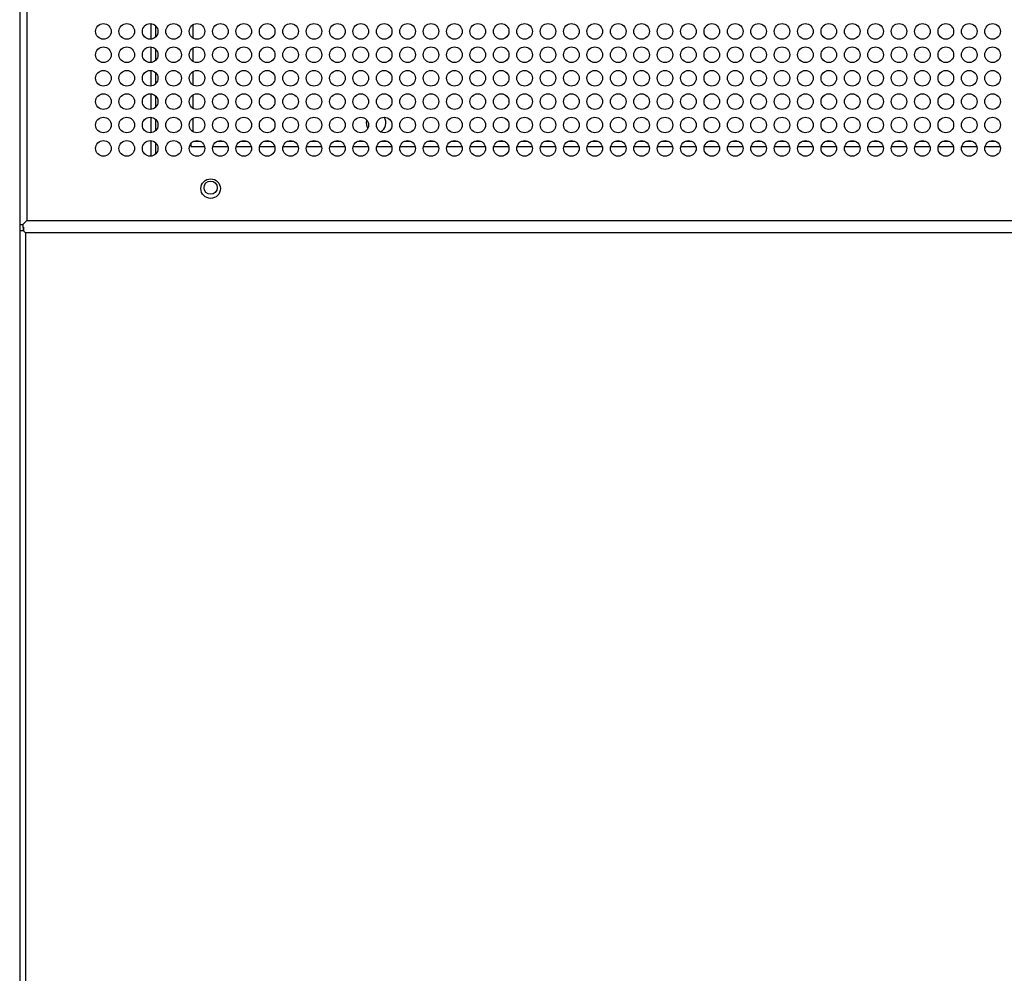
# Model space of a CAD drawing. Header units: millimetres. Extents: x 318 to 5748, y 437 to 3804.
# Tile 9 of 20: x 1731 to 1984, y 3314 to 3558. Entities that reach past the tile are written whole.
import ezdxf

# ---------------------------------------------------------------- set-up
doc = ezdxf.new("R2010")
doc.units = ezdxf.units.MM
doc.header["$LTSCALE"] = 5

msp = doc.modelspace()

# ---------------------------------------------------------------- linework, layer by layer
at = {"color": 7, "linetype": 'Continuous', "lineweight": 25}
for p, q in [((1731.48, 3802.93), (1731.48, 3505.93)), ((1733.28, 3801.93), (1733.28, 3506.93)), ((1765.09, 3557.42), (1765.09, 3553.44)), ((1765.09, 3551.42), (1765.09, 3547.44)), ((1765.09, 3545.42), (1765.09, 3541.44)), ((1765.09, 3539.42), (1765.09, 3535.44)), ((1765.09, 3533.42), (1765.09, 3529.44)), ((1820.39, 3531.96), (1820.5, 3532.68)), ((1765.09, 3527.42), (1765.09, 3523.44)), ((1775.4, 3526.7), (1775.4, 3525.96)), ((1775.4, 3525.96), (1778.86, 3525.96)), ((1781.01, 3525.96), (1784.86, 3525.96)), ((1787.01, 3525.96), (1790.86, 3525.96)), ((1793.01, 3525.96), (1796.86, 3525.96)), ((1799.01, 3525.96), (1802.86, 3525.96)), ((1805.01, 3525.96), (1808.86, 3525.96)), ((1811.01, 3525.96), (1814.86, 3525.96)), ((1817.01, 3525.96), (1820.86, 3525.96)), ((1823.01, 3525.96), (1826.86, 3525.96)), ((1829.01, 3525.96), (1832.86, 3525.96)), ((1835.01, 3525.96), (1838.86, 3525.96)), ((1841.01, 3525.96), (1844.86, 3525.96)), ((1847.01, 3525.96), (1850.86, 3525.96)), ((1853.01, 3525.96), (1856.86, 3525.96)), ((1859.01, 3525.96), (1862.86, 3525.96)), ((1865.01, 3525.96), (1868.86, 3525.96)), ((1871.01, 3525.96), (1874.86, 3525.96)), ((1877.01, 3525.96), (1880.86, 3525.96)), ((1883.01, 3525.96), (1886.86, 3525.96)), ((1889.01, 3525.96), (1892.86, 3525.96)), ((1895.01, 3525.96), (1898.86, 3525.96)), ((1901.01, 3525.96), (1904.86, 3525.96)), ((1907.01, 3525.96), (1910.86, 3525.96)), ((1913.01, 3525.96), (1916.86, 3525.96)), ((1919.01, 3525.96), (1922.86, 3525.96)), ((1925.01, 3525.96), (1928.86, 3525.96)), ((1931.01, 3525.96), (1934.86, 3525.96)), ((1937.01, 3525.96), (1940.86, 3525.96)), ((1943.01, 3525.96), (1946.86, 3525.96)), ((1949.01, 3525.96), (1952.86, 3525.96)), ((1955.01, 3525.96), (1958.86, 3525.96)), ((1961.01, 3525.96), (1964.86, 3525.96)), ((1967.01, 3525.96), (1970.86, 3525.96)), ((1973.01, 3525.96), (1976.86, 3525.96)), ((1979.01, 3525.96), (1982.86, 3525.96)), ((1733.28, 3506.93), (1732.28, 3505.93)), ((1733.28, 3506.93), (1732.28, 3505.93)), ((1733.28, 3506.93), (2762.59, 3506.93)), ((1731.48, 3505.93), (1732.28, 3505.93)), ((1731.48, 3505.93), (1731.48, 3504.26)), ((1731.48, 3504.26), (1731.48, 3204.27)), ((1732.48, 3504.26), (1731.48, 3504.26)), ((1732.28, 3505.93), (1732.28, 3505.13)), ((1732.29, 3505.93), (1732.28, 3505.93)), ((1732.28, 3505.13), (1732.49, 3505.13)), ((1732.98, 3503.76), (1732.48, 3504.26)), ((1732.48, 3504.26), (1732.49, 3504.26)), ((1732.49, 3505.23), (1732.49, 3504.26)), ((1732.49, 3504.26), (1732.98, 3503.76)), ((1732.98, 3503.76), (1732.98, 3204.76)), ((2762.8, 3503.76), (1732.98, 3503.76))]:
    msp.add_line(p, q, dxfattribs=at)
at = {"color": 8, "linetype": 'Continuous', "lineweight": 25}
for p, q in [((1775.89, 3557.14), (1775.89, 3553.72)), ((1766.39, 3554.06), (1766.39, 3556.8)), ((1766.39, 3548.06), (1766.39, 3550.8)), ((1775.89, 3551.14), (1775.89, 3547.72)), ((1766.39, 3542.06), (1766.39, 3544.8)), ((1775.89, 3545.14), (1775.89, 3541.72)), ((1766.39, 3536.06), (1766.39, 3538.8)), ((1775.89, 3539.14), (1775.89, 3535.72)), ((1766.39, 3530.06), (1766.39, 3532.8)), ((1775.89, 3533.14), (1775.89, 3529.72)), ((1766.39, 3524.06), (1766.39, 3526.8)), ((1776.14, 3527.26), (1777.73, 3527.26)), ((1782.14, 3527.26), (1783.73, 3527.26)), ((1788.14, 3527.26), (1789.73, 3527.26)), ((1794.14, 3527.26), (1795.73, 3527.26)), ((1800.14, 3527.26), (1801.73, 3527.26)), ((1806.14, 3527.26), (1807.73, 3527.26)), ((1812.14, 3527.26), (1813.73, 3527.26)), ((1818.14, 3527.26), (1819.73, 3527.26)), ((1824.14, 3527.26), (1825.73, 3527.26)), ((1830.14, 3527.26), (1831.73, 3527.26)), ((1836.14, 3527.26), (1837.73, 3527.26)), ((1842.14, 3527.26), (1843.73, 3527.26)), ((1848.14, 3527.26), (1849.73, 3527.26)), ((1854.14, 3527.26), (1855.73, 3527.26)), ((1860.14, 3527.26), (1861.73, 3527.26)), ((1866.14, 3527.26), (1867.73, 3527.26)), ((1872.14, 3527.26), (1873.73, 3527.26)), ((1878.14, 3527.26), (1879.73, 3527.26)), ((1884.14, 3527.26), (1885.73, 3527.26)), ((1890.14, 3527.26), (1891.73, 3527.26)), ((1896.14, 3527.26), (1897.73, 3527.26)), ((1902.14, 3527.26), (1903.73, 3527.26)), ((1908.14, 3527.26), (1909.73, 3527.26)), ((1914.14, 3527.26), (1915.73, 3527.26)), ((1920.14, 3527.26), (1921.73, 3527.26)), ((1926.14, 3527.26), (1927.73, 3527.26)), ((1932.14, 3527.26), (1933.73, 3527.26)), ((1938.14, 3527.26), (1939.73, 3527.26)), ((1944.14, 3527.26), (1945.73, 3527.26)), ((1950.14, 3527.26), (1951.73, 3527.26)), ((1956.14, 3527.26), (1957.73, 3527.26)), ((1962.14, 3527.26), (1963.73, 3527.26)), ((1968.14, 3527.26), (1969.73, 3527.26)), ((1974.14, 3527.26), (1975.73, 3527.26)), ((1980.14, 3527.26), (1981.73, 3527.26)), ((1732.48, 3504.26), (1732.48, 3505.13))]:
    msp.add_line(p, q, dxfattribs=at)
at = {"color": 7, "linetype": 'Continuous', "lineweight": 25, "flags": 128}
msp.add_lwpolyline([(1820.77, 3530.64), (1820.58, 3531.01), (1820.39, 3531.96)], dxfattribs=at)
at = {"color": 7, "linetype": 'Continuous', "lineweight": 25}
for centre, radius in [((1752.94, 3555.43), 2), ((1758.94, 3555.43), 2), ((1764.94, 3555.43), 2), ((1770.94, 3555.43), 2), ((1776.94, 3555.43), 2), ((1782.94, 3555.43), 2), ((1788.94, 3555.43), 2), ((1794.94, 3555.43), 2), ((1800.94, 3555.43), 2), ((1806.94, 3555.43), 2), ((1812.94, 3555.43), 2), ((1818.94, 3555.43), 2), ((1824.94, 3555.43), 2), ((1830.94, 3555.43), 2), ((1836.94, 3555.43), 2), ((1842.94, 3555.43), 2), ((1848.94, 3555.43), 2), ((1854.94, 3555.43), 2), ((1860.94, 3555.43), 2), ((1866.94, 3555.43), 2), ((1872.94, 3555.43), 2), ((1878.94, 3555.43), 2), ((1884.94, 3555.43), 2), ((1890.94, 3555.43), 2), ((1896.94, 3555.43), 2), ((1902.94, 3555.43), 2), ((1908.94, 3555.43), 2), ((1914.94, 3555.43), 2), ((1920.94, 3555.43), 2), ((1926.94, 3555.43), 2), ((1932.94, 3555.43), 2), ((1938.94, 3555.43), 2), ((1944.94, 3555.43), 2), ((1950.94, 3555.43), 2), ((1956.94, 3555.43), 2), ((1962.94, 3555.43), 2), ((1968.94, 3555.43), 2), ((1974.94, 3555.43), 2), ((1980.94, 3555.43), 2), ((1752.94, 3549.43), 2), ((1758.94, 3549.43), 2), ((1764.94, 3549.43), 2), ((1770.94, 3549.43), 2), ((1776.94, 3549.43), 2), ((1782.94, 3549.43), 2), ((1788.94, 3549.43), 2), ((1794.94, 3549.43), 2), ((1800.94, 3549.43), 2), ((1806.94, 3549.43), 2), ((1812.94, 3549.43), 2), ((1818.94, 3549.43), 2), ((1824.94, 3549.43), 2), ((1830.94, 3549.43), 2), ((1836.94, 3549.43), 2), ((1842.94, 3549.43), 2), ((1848.94, 3549.43), 2), ((1854.94, 3549.43), 2), ((1860.94, 3549.43), 2), ((1866.94, 3549.43), 2), ((1872.94, 3549.43), 2), ((1878.94, 3549.43), 2), ((1884.94, 3549.43), 2), ((1890.94, 3549.43), 2), ((1896.94, 3549.43), 2), ((1902.94, 3549.43), 2), ((1908.94, 3549.43), 2), ((1914.94, 3549.43), 2), ((1920.94, 3549.43), 2), ((1926.94, 3549.43), 2), ((1932.94, 3549.43), 2), ((1938.94, 3549.43), 2), ((1944.94, 3549.43), 2), ((1950.94, 3549.43), 2), ((1956.94, 3549.43), 2), ((1962.94, 3549.43), 2), ((1968.94, 3549.43), 2), ((1974.94, 3549.43), 2), ((1980.94, 3549.43), 2), ((1752.94, 3543.43), 2), ((1758.94, 3543.43), 2), ((1764.94, 3543.43), 2), ((1770.94, 3543.43), 2), ((1776.94, 3543.43), 2), ((1782.94, 3543.43), 2), ((1788.94, 3543.43), 2), ((1794.94, 3543.43), 2), ((1800.94, 3543.43), 2), ((1806.94, 3543.43), 2), ((1812.94, 3543.43), 2), ((1818.94, 3543.43), 2), ((1824.94, 3543.43), 2), ((1830.94, 3543.43), 2), ((1836.94, 3543.43), 2), ((1842.94, 3543.43), 2), ((1848.94, 3543.43), 2), ((1854.94, 3543.43), 2), ((1860.94, 3543.43), 2), ((1866.94, 3543.43), 2), ((1872.94, 3543.43), 2), ((1878.94, 3543.43), 2), ((1884.94, 3543.43), 2), ((1890.94, 3543.43), 2), ((1896.94, 3543.43), 2), ((1902.94, 3543.43), 2), ((1908.94, 3543.43), 2), ((1914.94, 3543.43), 2), ((1920.94, 3543.43), 2), ((1926.94, 3543.43), 2), ((1932.94, 3543.43), 2), ((1938.94, 3543.43), 2), ((1944.94, 3543.43), 2), ((1950.94, 3543.43), 2), ((1956.94, 3543.43), 2), ((1962.94, 3543.43), 2), ((1968.94, 3543.43), 2), ((1974.94, 3543.43), 2), ((1980.94, 3543.43), 2), ((1752.94, 3537.43), 2), ((1758.94, 3537.43), 2), ((1764.94, 3537.43), 2), ((1770.94, 3537.43), 2), ((1776.94, 3537.43), 2), ((1782.94, 3537.43), 2), ((1788.94, 3537.43), 2), ((1794.94, 3537.43), 2), ((1800.94, 3537.43), 2), ((1806.94, 3537.43), 2), ((1812.94, 3537.43), 2), ((1818.94, 3537.43), 2), ((1824.94, 3537.43), 2), ((1830.94, 3537.43), 2), ((1836.94, 3537.43), 2), ((1842.94, 3537.43), 2), ((1848.94, 3537.43), 2), ((1854.94, 3537.43), 2), ((1860.94, 3537.43), 2), ((1866.94, 3537.43), 2), ((1872.94, 3537.43), 2), ((1878.94, 3537.43), 2), ((1884.94, 3537.43), 2), ((1890.94, 3537.43), 2), ((1896.94, 3537.43), 2), ((1902.94, 3537.43), 2), ((1908.94, 3537.43), 2), ((1914.94, 3537.43), 2), ((1920.94, 3537.43), 2), ((1926.94, 3537.43), 2), ((1932.94, 3537.43), 2), ((1938.94, 3537.43), 2), ((1944.94, 3537.43), 2), ((1950.94, 3537.43), 2), ((1956.94, 3537.43), 2), ((1962.94, 3537.43), 2), ((1968.94, 3537.43), 2), ((1974.94, 3537.43), 2), ((1980.94, 3537.43), 2), ((1752.94, 3531.43), 2), ((1758.94, 3531.43), 2), ((1764.94, 3531.43), 2), ((1770.94, 3531.43), 2), ((1776.94, 3531.43), 2), ((1782.94, 3531.43), 2), ((1788.94, 3531.43), 2), ((1794.94, 3531.43), 2), ((1800.94, 3531.43), 2), ((1806.94, 3531.43), 2), ((1812.94, 3531.43), 2), ((1818.94, 3531.43), 2), ((1824.94, 3531.43), 2), ((1830.94, 3531.43), 2), ((1836.94, 3531.43), 2), ((1842.94, 3531.43), 2), ((1848.94, 3531.43), 2), ((1854.94, 3531.43), 2), ((1860.94, 3531.43), 2), ((1866.94, 3531.43), 2), ((1872.94, 3531.43), 2), ((1878.94, 3531.43), 2), ((1884.94, 3531.43), 2), ((1890.94, 3531.43), 2), ((1896.94, 3531.43), 2), ((1902.94, 3531.43), 2), ((1908.94, 3531.43), 2), ((1914.94, 3531.43), 2), ((1920.94, 3531.43), 2), ((1926.94, 3531.43), 2), ((1932.94, 3531.43), 2), ((1938.94, 3531.43), 2), ((1944.94, 3531.43), 2), ((1950.94, 3531.43), 2), ((1956.94, 3531.43), 2), ((1962.94, 3531.43), 2), ((1968.94, 3531.43), 2), ((1974.94, 3531.43), 2), ((1980.94, 3531.43), 2), ((1752.94, 3525.43), 2), ((1758.94, 3525.43), 2), ((1764.94, 3525.43), 2), ((1770.94, 3525.43), 2), ((1776.94, 3525.43), 2), ((1782.94, 3525.43), 2), ((1788.94, 3525.43), 2), ((1794.94, 3525.43), 2), ((1800.94, 3525.43), 2), ((1806.94, 3525.43), 2), ((1812.94, 3525.43), 2), ((1818.94, 3525.43), 2), ((1824.94, 3525.43), 2), ((1830.94, 3525.43), 2), ((1836.94, 3525.43), 2), ((1842.94, 3525.43), 2), ((1848.94, 3525.43), 2), ((1854.94, 3525.43), 2), ((1860.94, 3525.43), 2), ((1866.94, 3525.43), 2), ((1872.94, 3525.43), 2), ((1878.94, 3525.43), 2), ((1884.94, 3525.43), 2), ((1890.94, 3525.43), 2), ((1896.94, 3525.43), 2), ((1902.94, 3525.43), 2), ((1908.94, 3525.43), 2), ((1914.94, 3525.43), 2), ((1920.94, 3525.43), 2), ((1926.94, 3525.43), 2), ((1932.94, 3525.43), 2), ((1938.94, 3525.43), 2), ((1944.94, 3525.43), 2), ((1950.94, 3525.43), 2), ((1956.94, 3525.43), 2), ((1962.94, 3525.43), 2), ((1968.94, 3525.43), 2), ((1974.94, 3525.43), 2), ((1980.94, 3525.43), 2), ((1780.44, 3515.13), 2.5), ((1780.44, 3515.36), 1.7)]:
    msp.add_circle(centre, radius, dxfattribs=at)
msp.add_arc((1822.89, 3531.96), 2.5, 294.8074, 35.8711, dxfattribs=at)

doc.saveas('drawing.dxf')
